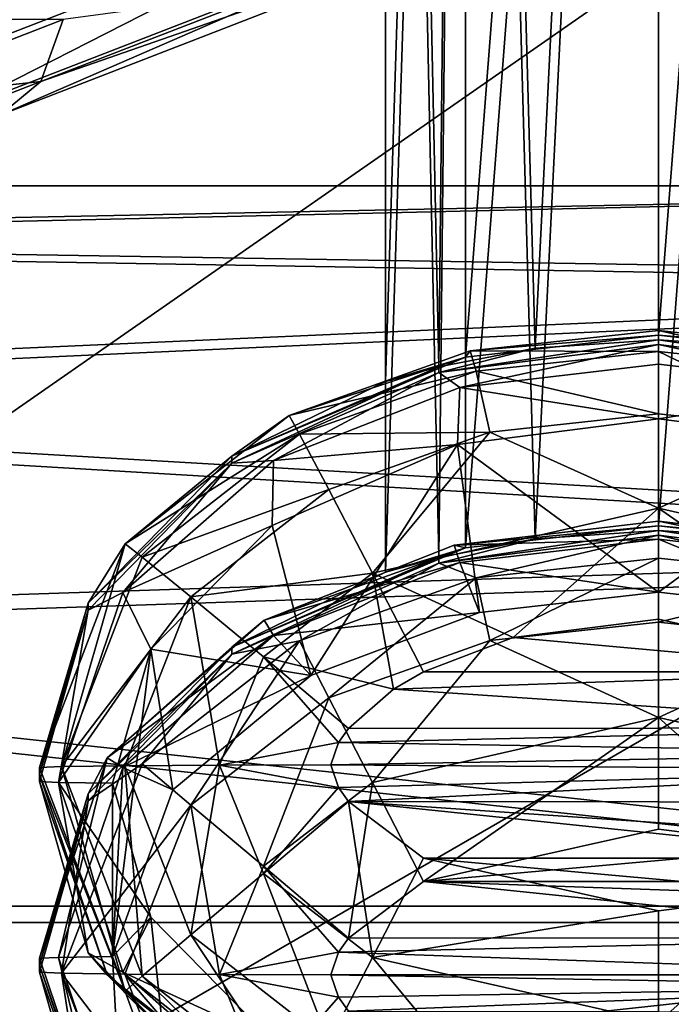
# Model space of a CAD drawing. Header units: metres. Extents: x -1004 to 0, y -808 to 0.
# Tile 25 of 122: x -778 to -760, y -150 to -123. Entities that reach past the tile are written whole.
import ezdxf

# ---------------------------------------------------------------- set-up
doc = ezdxf.new("R2010")
doc.units = ezdxf.units.M

msp = doc.modelspace()

# ---------------------------------------------------------------- linework, layer by layer
at = {"layer": 'top0123411'}
for points in [[(-787.024658, -763.271118, 90), (-994.037292, -10, 90), (-533.424561, -638.481384, 90)], [(-994.037292, -10, 90), (-526.238708, -632.856445, 90), (-533.424561, -638.481384, 90)], [(-10, -10, 90), (-502.018646, -625.846375, 90), (-994.037292, -10, 90)], [(-502.018646, -625.846375, 90), (-510.034576, -626.560547, 90), (-994.037292, -10, 90)], [(-994.037292, -10, 90), (-510.034576, -626.560547, 90), (-518.256042, -628.853394, 90)], [(-518.256042, -628.853394, 90), (-526.238708, -632.856445, 90), (-994.037292, -10, 90)], [(-742.780518, -72.276802, 118.761467), (-792.152649, -69.16246, 118.815826), (-933.835571, -166.467499, 117.117363)], [(-693.123474, -74.838211, 118.716751), (-742.780518, -72.276802, 118.761467), (-936.402649, -207.471207, 116.401634)], [(-936.402649, -207.471207, 116.401634), (-742.780518, -72.276802, 118.761467), (-933.835571, -166.467499, 117.117363)], [(-938.29071, -245.358398, 115.740311), (-646.118347, -76.727219, 118.683784), (-693.123474, -74.838211, 118.716751)], [(-938.29071, -245.358398, 115.740311), (-693.123474, -74.838211, 118.716751), (-936.402649, -207.471207, 116.401634)], [(-597.805054, -78.120209, 118.65947), (-646.118347, -76.727219, 118.683784), (-938.29071, -245.358398, 115.740311)], [(-939.738831, -283.879303, 115.067932), (-940.71405, -322.342346, 114.396553), (-597.805054, -78.120209, 118.65947)], [(-940.71405, -322.342346, 114.396553), (-513.875122, -606.131226, 109.443001), (-597.805054, -78.120209, 118.65947)], [(-939.738831, -283.879303, 115.067932), (-597.805054, -78.120209, 118.65947), (-938.29071, -245.358398, 115.740311)]]:
    msp.add_3dface(points, dxfattribs=at)
at = {"layer": 'top0123412'}
for points in [[(-781.39093, -124.763351, 856.36554), (-782.871521, -123.047249, 855.227539), (-768.31427, -117.405441, 846.882874)], [(-767.054321, -119.207047, 848.147339), (-781.39093, -124.763351, 856.36554), (-768.31427, -117.405441, 846.882874)], [(-779.789063, -125.696411, 858.096313), (-781.39093, -124.763351, 856.36554), (-767.054321, -119.207047, 848.147339)], [(-765.787964, -120.270157, 850.070435), (-779.789063, -125.696411, 858.096313), (-767.054321, -119.207047, 848.147339)], [(-778.309753, -125.704376, 860.156311), (-779.789063, -125.696411, 858.096313), (-765.787964, -120.270157, 850.070435)], [(-778.309753, -125.704376, 860.156311), (-765.787964, -120.270157, 850.070435), (-764.708069, -120.432915, 852.359436)], [(-764.708069, -120.432915, 852.359436), (-777.178223, -124.786034, 862.231995), (-778.309753, -125.704376, 860.156311)], [(-777.178223, -124.786034, 862.231995), (-764.708069, -120.432915, 852.359436), (-770.751892, -122.295441, 858.101257)], [(-776.566772, -123.081192, 864.007324), (-777.178223, -124.786034, 862.231995), (-770.751892, -122.295441, 858.101257)], [(-782.322876, -123.079597, 869.78894), (-782.427673, -125.352654, 868.668945), (-776.566772, -123.081192, 864.007324)], [(-782.427673, -125.352654, 868.668945), (-777.178223, -124.786034, 862.231995), (-776.566772, -123.081192, 864.007324)], [(-777.178223, -124.786034, 862.231995), (-783.196106, -127.118309, 867.018433), (-778.309753, -125.704376, 860.156311)], [(-783.196106, -127.118309, 867.018433), (-777.178223, -124.786034, 862.231995), (-782.427673, -125.352654, 868.668945)]]:
    msp.add_3dface(points, dxfattribs=at)
at = {"layer": 'top0123413'}
for points in [[(-765.520386, -132.349716, 1319.183105), (-767.71582, -133.018692, 1324.479492), (-765.519165, -63.762852, 1319.780396)], [(-767.71582, -133.018692, 1324.479492), (-767.71582, -63.809132, 1325.083496), (-765.519165, -63.762852, 1319.780396)], [(-760.21582, -131.741089, 1316.990356), (-765.520386, -132.349716, 1319.183105), (-760.21582, -63.743683, 1317.58374)], [(-765.520386, -132.349716, 1319.183105), (-765.519165, -63.762852, 1319.780396), (-760.21582, -63.743683, 1317.58374)], [(-760.21582, -131.741089, 1316.990356), (-760.21582, -63.743683, 1317.58374), (-754.912537, -63.762852, 1319.780396)], [(-754.911255, -132.349716, 1319.183105), (-760.21582, -131.741089, 1316.990356), (-754.912537, -63.762852, 1319.780396)], [(-765.519165, -63.855412, 1330.386597), (-767.71582, -63.809132, 1325.083496), (-766.24707, -132.613617, 1328.941284)], [(-767.71582, -63.809132, 1325.083496), (-767.71582, -133.018692, 1324.479492), (-766.24707, -132.613617, 1328.941284)], [(-765.519165, -63.855412, 1330.386597), (-766.24707, -132.613617, 1328.941284), (-763.606689, -132.102036, 1331.17749)], [(-760.21582, -63.87458, 1332.583252), (-765.519165, -63.855412, 1330.386597), (-763.606689, -132.102036, 1331.17749)], [(-760.21582, -63.87458, 1332.583252), (-763.606689, -132.102036, 1331.17749), (-760.21582, -131.871994, 1331.989868)], [(-754.912537, -63.855412, 1330.386597), (-760.21582, -63.87458, 1332.583252), (-756.824951, -132.102066, 1331.17749)], [(-756.824951, -132.102066, 1331.17749), (-760.21582, -63.87458, 1332.583252), (-760.21582, -131.871994, 1331.989868)], [(-765.520386, -137.585632, 1919.160278), (-767.71582, -138.254608, 1924.456665), (-765.519165, -68.998772, 1919.757568)], [(-767.71582, -138.254608, 1924.456665), (-767.71582, -69.045052, 1925.060669), (-765.519165, -68.998772, 1919.757568)], [(-765.519165, -69.091331, 1930.36377), (-767.71582, -69.045052, 1925.060669), (-766.24707, -137.849533, 1928.918457)], [(-767.71582, -69.045052, 1925.060669), (-767.71582, -138.254608, 1924.456665), (-766.24707, -137.849533, 1928.918457)], [(-765.519165, -69.091331, 1930.36377), (-766.24707, -137.849533, 1928.918457), (-763.606689, -137.337952, 1931.154663)], [(-760.21582, -136.97702, 1916.967529), (-765.520386, -137.585632, 1919.160278), (-760.21582, -68.979607, 1917.560913)], [(-765.520386, -137.585632, 1919.160278), (-765.519165, -68.998772, 1919.757568), (-760.21582, -68.979607, 1917.560913)], [(-760.21582, -69.110504, 1932.560425), (-765.519165, -69.091331, 1930.36377), (-763.606689, -137.337952, 1931.154663)], [(-760.21582, -69.110504, 1932.560425), (-763.606689, -137.337952, 1931.154663), (-760.21582, -137.10791, 1931.966919)], [(-760.21582, -136.97702, 1916.967529), (-760.21582, -68.979607, 1917.560913), (-754.912537, -68.998772, 1919.757568)], [(-754.911255, -137.585632, 1919.160278), (-760.21582, -136.97702, 1916.967529), (-754.912537, -68.998772, 1919.757568)], [(-754.912537, -69.091331, 1930.36377), (-760.21582, -69.110504, 1932.560425), (-756.824951, -137.337982, 1931.154541)], [(-756.824951, -137.337982, 1931.154541), (-760.21582, -69.110504, 1932.560425), (-760.21582, -137.10791, 1931.966919)], [(-760.21582, -131.614563, 1302.490967), (-760.21582, -132.193939, 1299.431274), (-765.385437, -132.173615, 1302.486084)], [(-760.21582, -131.741089, 1316.990356), (-760.21582, -131.614563, 1302.490967), (-765.385437, -132.173615, 1302.486084)], [(-755.046265, -132.173615, 1302.486084), (-755.206726, -132.732224, 1299.426636), (-760.21582, -131.614563, 1302.490967)], [(-755.206726, -132.732224, 1299.426636), (-760.21582, -132.193939, 1299.431274), (-760.21582, -131.614563, 1302.490967)], [(-755.046265, -132.173615, 1302.486084), (-760.21582, -131.614563, 1302.490967), (-760.21582, -131.741089, 1316.990356)], [(-763.606689, -132.102036, 1331.17749), (-766.24762, -132.76683, 1346.482544), (-760.21582, -131.871994, 1331.989868)], [(-766.24762, -132.76683, 1346.482544), (-760.21582, -131.99852, 1346.489258), (-760.21582, -131.871994, 1331.989868)], [(-760.21582, -131.741089, 1316.990356), (-765.385437, -132.173615, 1302.486084), (-765.520386, -132.349716, 1319.183105)], [(-754.911255, -132.349716, 1319.183105), (-755.046265, -132.173615, 1302.486084), (-760.21582, -131.741089, 1316.990356)], [(-754.184021, -132.76683, 1346.482544), (-756.824951, -132.102066, 1331.17749), (-760.21582, -131.871994, 1331.989868)], [(-760.21582, -131.871994, 1331.989868), (-760.21582, -131.99852, 1346.489258), (-754.184021, -132.76683, 1346.482544)], [(-760.21582, -131.99852, 1346.489258), (-766.24762, -132.76683, 1346.482544), (-765.674255, -133.179413, 1349.307617)], [(-763.606689, -132.102036, 1331.17749), (-766.24707, -132.613617, 1328.941284), (-766.24762, -132.76683, 1346.482544)], [(-760.216431, -132.539917, 1349.313232), (-760.21582, -131.99852, 1346.489258), (-765.674255, -133.179413, 1349.307617)], [(-760.21582, -131.99852, 1346.489258), (-760.216431, -132.539917, 1349.313232), (-754.758606, -133.179123, 1349.307617)], [(-754.184021, -132.76683, 1346.482544), (-760.21582, -131.99852, 1346.489258), (-754.758606, -133.179123, 1349.307617)], [(-765.520386, -132.349716, 1319.183105), (-770.355835, -133.950775, 1302.470581), (-771.931396, -135.070938, 1324.46167)], [(-771.931396, -135.070938, 1324.46167), (-767.71582, -133.018692, 1324.479492), (-765.520386, -132.349716, 1319.183105)], [(-765.385437, -132.173615, 1302.486084), (-765.224976, -132.732224, 1299.426636), (-770.355835, -133.950775, 1302.470581)], [(-765.385437, -132.173615, 1302.486084), (-770.355835, -133.950775, 1302.470581), (-765.520386, -132.349716, 1319.183105)], [(-760.21582, -132.193939, 1299.431274), (-765.224976, -132.732224, 1299.426636), (-765.385437, -132.173615, 1302.486084)], [(-760.21582, -132.193939, 1299.431274), (-760.21582, -133.908249, 1296.813843), (-765.224976, -132.732224, 1299.426636)], [(-755.206726, -132.732224, 1299.426636), (-755.580688, -134.405792, 1296.809448), (-760.21582, -132.193939, 1299.431274)], [(-755.580688, -134.405792, 1296.809448), (-760.21582, -133.908249, 1296.813843), (-760.21582, -132.193939, 1299.431274)], [(-766.24707, -132.613617, 1328.941284), (-771.931824, -135.263229, 1346.460815), (-766.24762, -132.76683, 1346.482544)], [(-771.931396, -135.070938, 1324.46167), (-771.931824, -135.263229, 1346.460815), (-766.24707, -132.613617, 1328.941284)], [(-767.71582, -133.018692, 1324.479492), (-771.931396, -135.070938, 1324.46167), (-766.24707, -132.613617, 1328.941284)], [(-760.216431, -132.539917, 1349.313232), (-765.674255, -133.179413, 1349.307617), (-760.216614, -134.044571, 1351.763062)], [(-754.758606, -133.179123, 1349.307617), (-760.216431, -132.539917, 1349.313232), (-760.216614, -134.044571, 1351.763062)], [(-766.24762, -132.76683, 1346.482544), (-771.931824, -135.263229, 1346.460815), (-770.786865, -135.184647, 1349.290161)], [(-765.674255, -133.179413, 1349.307617), (-766.24762, -132.76683, 1346.482544), (-770.786865, -135.184647, 1349.290161)], [(-765.224976, -132.732224, 1299.426636), (-770.074646, -134.460754, 1299.411499), (-770.355835, -133.950775, 1302.470581)], [(-765.224976, -132.732224, 1299.426636), (-764.851013, -134.405792, 1296.809448), (-770.074646, -134.460754, 1299.411499)], [(-760.21582, -133.908249, 1296.813843), (-764.851013, -134.405792, 1296.809448), (-765.224976, -132.732224, 1299.426636)], [(-765.674255, -133.179413, 1349.307617), (-770.786865, -135.184647, 1349.290161), (-765.737183, -134.746628, 1351.756958)], [(-760.216614, -134.044571, 1351.763062), (-765.674255, -133.179413, 1349.307617), (-765.737183, -134.746628, 1351.756958)], [(-754.758606, -133.179123, 1349.307617), (-760.216614, -134.044571, 1351.763062), (-754.696289, -134.746262, 1351.756958)], [(-770.355835, -133.950775, 1302.470581), (-770.074646, -134.460754, 1299.411499), (-774.862915, -137.475449, 1302.439819)], [(-770.355835, -133.950775, 1302.470581), (-774.862915, -137.475449, 1302.439819), (-771.931396, -135.070938, 1324.46167)], [(-760.216614, -134.044571, 1351.763062), (-765.737183, -134.746628, 1351.756958), (-760.216431, -138.804169, 1897.159302)], [(-760.21582, -136.495377, 1295.054077), (-764.851013, -134.405792, 1296.809448), (-760.21582, -133.908249, 1296.813843)], [(-760.216614, -134.044571, 1351.763062), (-760.216431, -138.804169, 1897.159302), (-754.696289, -134.746262, 1351.756958)], [(-755.580688, -134.405792, 1296.809448), (-760.21582, -136.495377, 1295.054077), (-760.21582, -133.908249, 1296.813843)], [(-770.074646, -134.460754, 1299.411499), (-774.39624, -137.835434, 1299.38208), (-774.862915, -137.475449, 1302.439819)], [(-770.074646, -134.460754, 1299.411499), (-769.274231, -135.979736, 1296.795776), (-774.39624, -137.835434, 1299.38208)], [(-764.851013, -134.405792, 1296.809448), (-769.274231, -135.979736, 1296.795776), (-770.074646, -134.460754, 1299.411499)], [(-769.274231, -135.979736, 1296.795776), (-764.851013, -134.405792, 1296.809448), (-768.075073, -138.274261, 1295.038574)], [(-764.851013, -134.405792, 1296.809448), (-760.21582, -136.495377, 1295.054077), (-768.075073, -138.274261, 1295.038574)], [(-752.356628, -138.274261, 1295.038574), (-760.21582, -136.495377, 1295.054077), (-755.580688, -134.405792, 1296.809448)], [(-765.737183, -134.746628, 1351.756958), (-770.82428, -136.974686, 1351.737549), (-769.761536, -141.090286, 1897.139404)], [(-765.737183, -134.746628, 1351.756958), (-770.786865, -135.184647, 1349.290161), (-770.82428, -136.974686, 1351.737549)], [(-765.132996, -139.356644, 1897.154541), (-765.737183, -134.746628, 1351.756958), (-769.761536, -141.090286, 1897.139404)], [(-765.737183, -134.746628, 1351.756958), (-765.132996, -139.356644, 1897.154541), (-760.216431, -138.804169, 1897.159302)], [(-760.216431, -138.804169, 1897.159302), (-755.299805, -139.356461, 1897.154541), (-754.696289, -134.746262, 1351.756958)], [(-771.931396, -135.070938, 1324.46167), (-775.882324, -139.104309, 1324.426392), (-771.931824, -135.263229, 1346.460815)], [(-771.931396, -135.070938, 1324.46167), (-774.862915, -137.475449, 1302.439819), (-775.882324, -139.104309, 1324.426392)], [(-775.882324, -139.104309, 1324.426392), (-775.882324, -139.296112, 1346.425537), (-771.931824, -135.263229, 1346.460815)], [(-771.931824, -135.263229, 1346.460815), (-775.882324, -139.296112, 1346.425537), (-774.930115, -138.811615, 1349.258423)], [(-770.786865, -135.184647, 1349.290161), (-774.930115, -138.811615, 1349.258423), (-770.82428, -136.974686, 1351.737549)], [(-770.786865, -135.184647, 1349.290161), (-771.931824, -135.263229, 1346.460815), (-774.930115, -138.811615, 1349.258423)], [(-769.274231, -135.979736, 1296.795776), (-773.062012, -138.925186, 1296.77002), (-774.39624, -137.835434, 1299.38208)], [(-769.274231, -135.979736, 1296.795776), (-768.075073, -138.274261, 1295.038574), (-773.062012, -138.925186, 1296.77002)], [(-760.21582, -136.495377, 1295.054077), (-764.206116, -140.047913, 1294.416992), (-768.075073, -138.274261, 1295.038574)], [(-760.21582, -139.544434, 1294.421387), (-764.206116, -140.047913, 1294.416992), (-760.21582, -136.495377, 1295.054077)], [(-753.757141, -140.983414, 1294.408936), (-760.21582, -136.495377, 1295.054077), (-752.356628, -138.274261, 1295.038574)], [(-753.757141, -140.983414, 1294.408936), (-760.21582, -139.544434, 1294.421387), (-760.21582, -136.495377, 1295.054077)], [(-770.82428, -136.974686, 1351.737549), (-774.930115, -138.811615, 1349.258423), (-774.162231, -140.362686, 1351.708008)], [(-769.761536, -141.090286, 1897.139404), (-770.82428, -136.974686, 1351.737549), (-774.162231, -140.362686, 1351.708008)], [(-760.216431, -136.850479, 1902.46814), (-760.216431, -137.342499, 1899.635132), (-765.832397, -137.513489, 1902.46228)], [(-760.21582, -136.97702, 1916.967529), (-760.216431, -136.850479, 1902.46814), (-765.832397, -137.513489, 1902.46228)], [(-760.21582, -136.97702, 1916.967529), (-765.832397, -137.513489, 1902.46228), (-765.520386, -137.585632, 1919.160278)], [(-754.600464, -137.513199, 1902.46228), (-754.758606, -137.98172, 1899.629639), (-760.216431, -136.850479, 1902.46814)], [(-754.758606, -137.98172, 1899.629639), (-760.216431, -137.342499, 1899.635132), (-760.216431, -136.850479, 1902.46814)], [(-754.600464, -137.513199, 1902.46228), (-760.216431, -136.850479, 1902.46814), (-760.21582, -136.97702, 1916.967529)], [(-754.911255, -137.585632, 1919.160278), (-754.600464, -137.513199, 1902.46228), (-760.21582, -136.97702, 1916.967529)], [(-763.606689, -137.337952, 1931.154663), (-766.24762, -138.002747, 1946.459717), (-760.21582, -137.10791, 1931.966919)], [(-766.24762, -138.002747, 1946.459717), (-760.21582, -137.234451, 1946.466431), (-760.21582, -137.10791, 1931.966919)], [(-765.224976, -138.405411, 1949.510742), (-760.21582, -137.234451, 1946.466431), (-766.24762, -138.002747, 1946.459717)], [(-760.21582, -137.867142, 1949.515503), (-760.21582, -137.234451, 1946.466431), (-765.224976, -138.405411, 1949.510742)], [(-754.184021, -138.002747, 1946.459717), (-756.824951, -137.337982, 1931.154541), (-760.21582, -137.10791, 1931.966919)], [(-760.21582, -137.10791, 1931.966919), (-760.21582, -137.234451, 1946.466431), (-754.184021, -138.002747, 1946.459717)], [(-754.184021, -138.002747, 1946.459717), (-760.21582, -137.234451, 1946.466431), (-755.206726, -138.405411, 1949.510742)], [(-760.21582, -137.234451, 1946.466431), (-760.21582, -137.867142, 1949.515503), (-755.206726, -138.405411, 1949.510742)], [(-776.60968, -143.587448, 1299.331665), (-777.21582, -143.614105, 1302.38623), (-774.862915, -137.475449, 1302.439819)], [(-774.862915, -137.475449, 1302.439819), (-777.21582, -143.614105, 1302.38623), (-775.882324, -139.104309, 1324.426392)], [(-774.862915, -137.475449, 1302.439819), (-774.39624, -137.835434, 1299.38208), (-776.60968, -143.587448, 1299.331665)], [(-765.832397, -137.513489, 1902.46228), (-765.674255, -137.981995, 1899.629517), (-771.051514, -139.568192, 1902.444336)], [(-765.832397, -137.513489, 1902.46228), (-771.051514, -139.568192, 1902.444336), (-765.520386, -137.585632, 1919.160278)], [(-763.606689, -137.337952, 1931.154663), (-766.24707, -137.849533, 1928.918457), (-766.24762, -138.002747, 1946.459717)], [(-760.216431, -137.342499, 1899.635132), (-765.674255, -137.981995, 1899.629517), (-765.832397, -137.513489, 1902.46228)], [(-760.216431, -137.342499, 1899.635132), (-760.216431, -138.804169, 1897.159302), (-765.674255, -137.981995, 1899.629517)], [(-754.758606, -137.98172, 1899.629639), (-755.299805, -139.356461, 1897.154541), (-760.216431, -137.342499, 1899.635132)], [(-755.299805, -139.356461, 1897.154541), (-760.216431, -138.804169, 1897.159302), (-760.216431, -137.342499, 1899.635132)], [(-774.39624, -137.835434, 1299.38208), (-773.062012, -138.925186, 1296.77002), (-776.60968, -143.587448, 1299.331665)], [(-765.520386, -137.585632, 1919.160278), (-771.051514, -139.568192, 1902.444336), (-771.931396, -140.30687, 1924.438721)], [(-771.931396, -140.30687, 1924.438721), (-767.71582, -138.254608, 1924.456665), (-765.520386, -137.585632, 1919.160278)], [(-766.24707, -137.849533, 1928.918457), (-771.931824, -140.499161, 1946.437988), (-766.24762, -138.002747, 1946.459717)], [(-771.931396, -140.30687, 1924.438721), (-771.931824, -140.499161, 1946.437988), (-766.24707, -137.849533, 1928.918457)], [(-766.24762, -138.002747, 1946.459717), (-771.931824, -140.499161, 1946.437988), (-770.074646, -140.133942, 1949.495728)], [(-767.71582, -138.254608, 1924.456665), (-771.931396, -140.30687, 1924.438721), (-766.24707, -137.849533, 1928.918457)], [(-765.674255, -137.981995, 1899.629517), (-770.786865, -139.987228, 1899.612061), (-771.051514, -139.568192, 1902.444336)], [(-765.674255, -137.981995, 1899.629517), (-765.132996, -139.356644, 1897.154541), (-770.786865, -139.987228, 1899.612061)], [(-765.224976, -138.405411, 1949.510742), (-766.24762, -138.002747, 1946.459717), (-770.074646, -140.133942, 1949.495728)], [(-760.216431, -138.804169, 1897.159302), (-765.132996, -139.356644, 1897.154541), (-765.674255, -137.981995, 1899.629517)], [(-764.851013, -140.124405, 1952.098267), (-760.21582, -137.867142, 1949.515503), (-765.224976, -138.405411, 1949.510742)], [(-760.21582, -139.626862, 1952.102661), (-760.21582, -137.867142, 1949.515503), (-764.851013, -140.124405, 1952.098267)], [(-755.206726, -138.405411, 1949.510742), (-760.21582, -137.867142, 1949.515503), (-760.21582, -139.626862, 1952.102661)], [(-773.062012, -138.925186, 1296.77002), (-768.075073, -138.274261, 1295.038574), (-771.06311, -140.57666, 1295.018433)], [(-768.075073, -138.274261, 1295.038574), (-767.494202, -141.465607, 1294.404663), (-771.06311, -140.57666, 1295.018433)], [(-764.206116, -140.047913, 1294.416992), (-766.674561, -140.983414, 1294.408936), (-768.075073, -138.274261, 1295.038574)], [(-768.075073, -138.274261, 1295.038574), (-766.674561, -140.983414, 1294.408936), (-767.494202, -141.465607, 1294.404663)], [(-769.274231, -141.698364, 1952.084595), (-765.224976, -138.405411, 1949.510742), (-770.074646, -140.133942, 1949.495728)], [(-769.274231, -141.698364, 1952.084595), (-764.851013, -140.124405, 1952.098267), (-765.224976, -138.405411, 1949.510742)], [(-755.206726, -138.405411, 1949.510742), (-760.21582, -139.626862, 1952.102661), (-755.580688, -140.124405, 1952.098267)], [(-774.930115, -138.811615, 1349.258423), (-776.699097, -144.022751, 1349.213013), (-774.162231, -140.362686, 1351.708008)], [(-774.930115, -138.811615, 1349.258423), (-775.882324, -139.296112, 1346.425537), (-776.699097, -144.022751, 1349.213013)], [(-775.882324, -139.104309, 1324.426392), (-777.21582, -143.806091, 1324.385376), (-775.882324, -139.296112, 1346.425537)], [(-775.882324, -139.104309, 1324.426392), (-777.21582, -143.614105, 1302.38623), (-777.21582, -143.806091, 1324.385376)], [(-776.60968, -143.587448, 1299.331665), (-773.062012, -138.925186, 1296.77002), (-774.872681, -143.564743, 1296.729614)], [(-773.062012, -138.925186, 1296.77002), (-772.270569, -143.549576, 1294.992676), (-774.872681, -143.564743, 1296.729614)], [(-772.270569, -143.549576, 1294.992676), (-773.062012, -138.925186, 1296.77002), (-771.06311, -140.57666, 1295.018433)], [(-777.21582, -143.806091, 1324.385376), (-777.21582, -143.998062, 1346.384521), (-775.882324, -139.296112, 1346.425537)], [(-775.882324, -139.296112, 1346.425537), (-777.21582, -143.998062, 1346.384521), (-776.699097, -144.022751, 1349.213013)], [(-765.132996, -139.356644, 1897.154541), (-769.761536, -141.090286, 1897.139404), (-770.786865, -139.987228, 1899.612061)], [(-771.051514, -139.568192, 1902.444336), (-770.786865, -139.987228, 1899.612061), (-775.358948, -143.350433, 1902.411377)], [(-771.051514, -139.568192, 1902.444336), (-775.358948, -143.350433, 1902.411377), (-771.931396, -140.30687, 1924.438721)], [(-760.21582, -142.244308, 1953.816895), (-760.21582, -139.626862, 1952.102661), (-764.851013, -140.124405, 1952.098267)], [(-764.206116, -140.047913, 1294.416992), (-760.21582, -139.544434, 1294.421387), (-753.757141, -140.983414, 1294.408936)], [(-755.580688, -140.124405, 1952.098267), (-760.21582, -139.626862, 1952.102661), (-760.21582, -142.244308, 1953.816895)], [(-770.786865, -139.987228, 1899.612061), (-774.930115, -143.614197, 1899.580444), (-775.358948, -143.350433, 1902.411377)], [(-770.786865, -139.987228, 1899.612061), (-769.761536, -141.090286, 1897.139404), (-774.930115, -143.614197, 1899.580444)], [(-770.074646, -140.133942, 1949.495728), (-771.931824, -140.499161, 1946.437988), (-774.39624, -143.508636, 1949.466309)], [(-770.074646, -140.133942, 1949.495728), (-774.39624, -143.508636, 1949.466309), (-773.062012, -144.643799, 1952.058838)], [(-773.062012, -144.643799, 1952.058838), (-769.274231, -141.698364, 1952.084595), (-770.074646, -140.133942, 1949.495728)], [(-768.075073, -144.023193, 1953.801392), (-764.851013, -140.124405, 1952.098267), (-769.274231, -141.698364, 1952.084595)], [(-768.075073, -144.023193, 1953.801392), (-760.21582, -142.244308, 1953.816895), (-764.851013, -140.124405, 1952.098267)], [(-753.757141, -140.983414, 1294.408936), (-766.674561, -140.983414, 1294.408936), (-764.206116, -140.047913, 1294.416992)], [(-752.356628, -144.023209, 1953.801392), (-755.580688, -140.124405, 1952.098267), (-760.21582, -142.244308, 1953.816895)], [(-774.162231, -140.362686, 1351.708008), (-776.699097, -144.022751, 1349.213013), (-775.21582, -144.04425, 1351.675903)], [(-771.931396, -140.30687, 1924.438721), (-775.882324, -144.340225, 1924.403564), (-771.931824, -140.499161, 1946.437988)], [(-771.931396, -140.30687, 1924.438721), (-775.358948, -143.350433, 1902.411377), (-775.882324, -144.340225, 1924.403564)], [(-775.882324, -144.340225, 1924.403564), (-775.882324, -144.532028, 1946.40271), (-771.931824, -140.499161, 1946.437988)], [(-771.931824, -140.499161, 1946.437988), (-775.882324, -144.532028, 1946.40271), (-774.39624, -143.508636, 1949.466309)], [(-775.21582, -144.04425, 1351.675903), (-775.21582, -148.803848, 1897.072021), (-774.162231, -140.362686, 1351.708008)], [(-775.21582, -148.803848, 1897.072021), (-773.554382, -144.229538, 1897.111938), (-774.162231, -140.362686, 1351.708008)], [(-774.162231, -140.362686, 1351.708008), (-773.554382, -144.229538, 1897.111938), (-769.761536, -141.090286, 1897.139404)], [(-772.270569, -143.549576, 1294.992676), (-771.06311, -140.57666, 1295.018433), (-769.003723, -142.92688, 1294.391968)], [(-767.494202, -141.465607, 1294.404663), (-768.72937, -142.541748, 1294.395264), (-771.06311, -140.57666, 1295.018433)], [(-771.06311, -140.57666, 1295.018433), (-768.72937, -142.541748, 1294.395264), (-769.003723, -142.92688, 1294.391968)], [(-751.714233, -142.527359, 1294.395386), (-767.494202, -141.465607, 1294.404663), (-753.757141, -140.983414, 1294.408936)], [(-767.494202, -141.465607, 1294.404663), (-766.674561, -140.983414, 1294.408936), (-753.757141, -140.983414, 1294.408936)], [(-769.761536, -141.090286, 1897.139404), (-773.554382, -144.229538, 1897.111938), (-774.930115, -143.614197, 1899.580444)], [(-751.714233, -142.527359, 1294.395386), (-768.72937, -142.541748, 1294.395264), (-767.494202, -141.465607, 1294.404663)], [(-771.06311, -146.325592, 1953.781372), (-769.274231, -141.698364, 1952.084595), (-773.062012, -144.643799, 1952.058838)], [(-771.06311, -146.325592, 1953.781372), (-768.075073, -144.023193, 1953.801392), (-769.274231, -141.698364, 1952.084595)], [(-766.674561, -146.74292, 1954.383789), (-760.21582, -142.244308, 1953.816895), (-768.075073, -144.023193, 1953.801392)], [(-766.674561, -146.74292, 1954.383789), (-760.21582, -145.303955, 1954.396362), (-760.21582, -142.244308, 1953.816895)], [(-760.21582, -145.303955, 1954.396362), (-756.225586, -145.807419, 1954.391968), (-760.21582, -142.244308, 1953.816895)], [(-760.21582, -142.244308, 1953.816895), (-756.225586, -145.807419, 1954.391968), (-752.356628, -144.023209, 1953.801392)], [(-751.282776, -143.222778, 1294.389282), (-769.003723, -142.92688, 1294.391968), (-751.714233, -142.527359, 1294.395386)], [(-769.003723, -142.92688, 1294.391968), (-768.72937, -142.541748, 1294.395264), (-751.714233, -142.527359, 1294.395386)], [(-769.21582, -143.544296, 1294.386475), (-772.270569, -143.549576, 1294.992676), (-769.003723, -142.92688, 1294.391968)], [(-751.282776, -143.222778, 1294.389282), (-769.21582, -143.544296, 1294.386475), (-769.003723, -142.92688, 1294.391968)], [(-751.228088, -143.674316, 1294.385376), (-769.21582, -143.544296, 1294.386475), (-751.282776, -143.222778, 1294.389282)], [(-776.699097, -148.825333, 1899.534912), (-777.21582, -148.850021, 1902.363403), (-775.358948, -143.350433, 1902.411377)], [(-775.358948, -143.350433, 1902.411377), (-777.21582, -148.850021, 1902.363403), (-775.882324, -144.340225, 1924.403564)], [(-775.358948, -143.350433, 1902.411377), (-774.930115, -143.614197, 1899.580444), (-776.699097, -148.825333, 1899.534912)], [(-774.39624, -143.508636, 1949.466309), (-775.882324, -144.532028, 1946.40271), (-776.60968, -149.260651, 1949.41626)], [(-774.39624, -143.508636, 1949.466309), (-776.60968, -149.260651, 1949.41626), (-773.062012, -144.643799, 1952.058838)], [(-774.862915, -149.752747, 1302.332642), (-777.21582, -143.614105, 1302.38623), (-776.60968, -143.587448, 1299.331665)], [(-777.21582, -143.806091, 1324.385376), (-777.21582, -143.614105, 1302.38623), (-774.862915, -149.752747, 1302.332642)], [(-774.930115, -143.614197, 1899.580444), (-775.21582, -148.803848, 1897.072021), (-776.699097, -148.825333, 1899.534912)], [(-776.60968, -143.587448, 1299.331665), (-774.872681, -143.564743, 1296.729614), (-774.39624, -149.339462, 1299.281616)], [(-774.39624, -149.339462, 1299.281616), (-774.862915, -149.752747, 1302.332642), (-776.60968, -143.587448, 1299.331665)], [(-774.930115, -143.614197, 1899.580444), (-773.554382, -144.229538, 1897.111938), (-775.21582, -148.803848, 1897.072021)], [(-774.872681, -143.564743, 1296.729614), (-772.270569, -143.549576, 1294.992676), (-773.062012, -148.204285, 1296.689087)], [(-774.872681, -143.564743, 1296.729614), (-773.062012, -148.204285, 1296.689087), (-774.39624, -149.339462, 1299.281616)], [(-772.270569, -143.549576, 1294.992676), (-771.06311, -146.522491, 1294.966553), (-773.062012, -148.204285, 1296.689087)], [(-769.21582, -143.544296, 1294.386475), (-769.003723, -144.161697, 1294.381104), (-772.270569, -143.549576, 1294.992676)], [(-769.003723, -144.161697, 1294.381104), (-771.06311, -146.522491, 1294.966553), (-772.270569, -143.549576, 1294.992676)], [(-751.228088, -143.674316, 1294.385376), (-769.003723, -144.161697, 1294.381104), (-769.21582, -143.544296, 1294.386475)], [(-768.72937, -144.546829, 1294.377808), (-769.003723, -144.161697, 1294.381104), (-751.228088, -143.674316, 1294.385376)], [(-751.714233, -144.561218, 1294.377686), (-768.72937, -144.546829, 1294.377808), (-751.228088, -143.674316, 1294.385376)], [(-777.21582, -143.998062, 1346.384521), (-777.21582, -143.806091, 1324.385376), (-775.362183, -149.301254, 1324.337402)], [(-775.362183, -149.301254, 1324.337402), (-777.21582, -143.806091, 1324.385376), (-774.862915, -149.752747, 1302.332642)], [(-775.882324, -148.700027, 1346.343506), (-777.21582, -143.998062, 1346.384521), (-775.362183, -149.301254, 1324.337402)], [(-777.21582, -143.998062, 1346.384521), (-775.882324, -148.700027, 1346.343506), (-776.699097, -144.022751, 1349.213013)], [(-774.930115, -149.233887, 1349.16748), (-774.16217, -147.725845, 1351.643677), (-776.699097, -144.022751, 1349.213013)], [(-774.16217, -147.725845, 1351.643677), (-775.21582, -144.04425, 1351.675903), (-776.699097, -144.022751, 1349.213013)], [(-775.882324, -148.700027, 1346.343506), (-774.930115, -149.233887, 1349.16748), (-776.699097, -144.022751, 1349.213013)], [(-774.16217, -147.725845, 1351.643677), (-775.21582, -148.803848, 1897.072021), (-775.21582, -144.04425, 1351.675903)], [(-768.72937, -148.301254, 1954.370117), (-768.075073, -144.023193, 1953.801392), (-771.06311, -146.325592, 1953.781372)], [(-768.72937, -148.301254, 1954.370117), (-766.674561, -146.74292, 1954.383789), (-768.075073, -144.023193, 1953.801392)], [(-769.003723, -144.161697, 1294.381104), (-768.72937, -144.546829, 1294.377808), (-771.06311, -146.522491, 1294.966553)], [(-775.882324, -144.340225, 1924.403564), (-777.21582, -149.042007, 1924.362549), (-775.882324, -144.532028, 1946.40271)], [(-775.882324, -144.340225, 1924.403564), (-777.21582, -148.850021, 1902.363403), (-777.21582, -149.042007, 1924.362549)], [(-777.21582, -149.042007, 1924.362549), (-777.21582, -149.233994, 1946.361694), (-775.882324, -144.532028, 1946.40271)], [(-775.882324, -144.532028, 1946.40271), (-777.21582, -149.233994, 1946.361694), (-776.60968, -149.260651, 1949.41626)], [(-768.72937, -144.546829, 1294.377808), (-768.075073, -148.82489, 1294.946533), (-771.06311, -146.522491, 1294.966553)], [(-768.72937, -144.546829, 1294.377808), (-766.674561, -146.105164, 1294.364136), (-768.075073, -148.82489, 1294.946533)], [(-751.714233, -144.561218, 1294.377686), (-752.9375, -145.622971, 1294.368408), (-768.72937, -144.546829, 1294.377808)], [(-752.9375, -145.622971, 1294.368408), (-753.757141, -146.105164, 1294.364136), (-768.72937, -144.546829, 1294.377808)], [(-768.72937, -144.546829, 1294.377808), (-753.757141, -146.105164, 1294.364136), (-766.674561, -146.105164, 1294.364136)], [(-776.60968, -149.260651, 1949.41626), (-774.872681, -149.283356, 1952.018311), (-773.062012, -144.643799, 1952.058838)], [(-773.062012, -144.643799, 1952.058838), (-774.872681, -149.283356, 1952.018311), (-772.270569, -149.298508, 1953.755249)], [(-772.270569, -149.298508, 1953.755249), (-771.06311, -146.325592, 1953.781372), (-773.062012, -144.643799, 1952.058838)], [(-766.674561, -146.74292, 1954.383789), (-756.225586, -145.807419, 1954.391968), (-760.21582, -145.303955, 1954.396362)], [(-753.757141, -146.74292, 1954.383789), (-756.225586, -145.807419, 1954.391968), (-766.674561, -146.74292, 1954.383789)], [(-766.674561, -146.105164, 1294.364136), (-760.21582, -147.544144, 1294.351563), (-768.075073, -148.82489, 1294.946533)], [(-753.757141, -146.105164, 1294.364136), (-756.225586, -147.040665, 1294.355957), (-766.674561, -146.105164, 1294.364136)], [(-766.674561, -146.105164, 1294.364136), (-756.225586, -147.040665, 1294.355957), (-760.21582, -147.544144, 1294.351563)], [(-769.003723, -148.686401, 1954.366821), (-771.06311, -146.325592, 1953.781372), (-772.270569, -149.298508, 1953.755249)], [(-769.003723, -148.686401, 1954.366821), (-768.72937, -148.301254, 1954.370117), (-771.06311, -146.325592, 1953.781372)], [(-773.062012, -148.204285, 1296.689087), (-771.06311, -146.522491, 1294.966553), (-769.274231, -151.149734, 1296.66333)], [(-771.06311, -146.522491, 1294.966553), (-768.075073, -148.82489, 1294.946533), (-769.274231, -151.149734, 1296.66333)], [(-766.674561, -146.74292, 1954.383789), (-768.72937, -148.301254, 1954.370117), (-751.714233, -148.286865, 1954.370239)], [(-752.9375, -147.225128, 1954.379517), (-766.674561, -146.74292, 1954.383789), (-751.714233, -148.286865, 1954.370239)], [(-752.9375, -147.225128, 1954.379517), (-753.757141, -146.74292, 1954.383789), (-766.674561, -146.74292, 1954.383789)], [(-760.21582, -147.544144, 1294.351563), (-756.225586, -147.040665, 1294.355957), (-760.21582, -150.603775, 1294.93103)], [(-760.21582, -150.603775, 1294.93103), (-756.225586, -147.040665, 1294.355957), (-752.356628, -148.82489, 1294.946533)], [(-768.075073, -148.82489, 1294.946533), (-760.21582, -147.544144, 1294.351563), (-760.21582, -150.603775, 1294.93103)], [(-773.554382, -153.378159, 1897.032104), (-775.21582, -148.803848, 1897.072021), (-774.16217, -147.725845, 1351.643677)], [(-770.824341, -151.11377, 1351.614136), (-774.16217, -147.725845, 1351.643677), (-774.930115, -149.233887, 1349.16748)], [(-770.824341, -151.11377, 1351.614136), (-773.554382, -153.378159, 1897.032104), (-774.16217, -147.725845, 1351.643677)], [(-774.39624, -149.339462, 1299.281616), (-773.062012, -148.204285, 1296.689087), (-770.074646, -152.714142, 1299.252197)], [(-773.062012, -148.204285, 1296.689087), (-769.274231, -151.149734, 1296.66333), (-770.074646, -152.714142, 1299.252197)], [(-751.714233, -148.286865, 1954.370239), (-769.003723, -148.686401, 1954.366821), (-751.21582, -149.303802, 1954.36145)], [(-751.714233, -148.286865, 1954.370239), (-768.72937, -148.301254, 1954.370117), (-769.003723, -148.686401, 1954.366821)], [(-775.358948, -154.349609, 1902.31543), (-777.21582, -148.850021, 1902.363403), (-776.699097, -148.825333, 1899.534912)], [(-777.21582, -149.042007, 1924.362549), (-777.21582, -148.850021, 1902.363403), (-775.358948, -154.349609, 1902.31543)], [(-776.699097, -148.825333, 1899.534912), (-775.21582, -148.803848, 1897.072021), (-774.930115, -154.036484, 1899.489502)], [(-774.930115, -154.036484, 1899.489502), (-775.358948, -154.349609, 1902.31543), (-776.699097, -148.825333, 1899.534912)], [(-771.931824, -152.73291, 1346.30835), (-775.882324, -148.700027, 1346.343506), (-772.656738, -152.027252, 1324.313599)], [(-775.882324, -148.700027, 1346.343506), (-775.362183, -149.301254, 1324.337402), (-772.656738, -152.027252, 1324.313599)], [(-775.882324, -148.700027, 1346.343506), (-771.931824, -152.73291, 1346.30835), (-774.930115, -149.233887, 1349.16748)], [(-775.21582, -148.803848, 1897.072021), (-773.554382, -153.378159, 1897.032104), (-774.930115, -154.036484, 1899.489502)], [(-769.21582, -149.303802, 1954.36145), (-769.003723, -148.686401, 1954.366821), (-772.270569, -149.298508, 1953.755249)], [(-769.274231, -151.149734, 1296.66333), (-768.075073, -148.82489, 1294.946533), (-764.851013, -152.723679, 1296.649658)], [(-751.21582, -149.303802, 1954.36145), (-769.003723, -148.686401, 1954.366821), (-769.21582, -149.303802, 1954.36145)], [(-768.075073, -148.82489, 1294.946533), (-760.21582, -150.603775, 1294.93103), (-764.851013, -152.723679, 1296.649658)], [(-752.356628, -148.82489, 1294.946533), (-755.580688, -152.723679, 1296.649658), (-760.21582, -150.603775, 1294.93103)], [(-777.21582, -149.233994, 1946.361694), (-777.21582, -149.042007, 1924.362549), (-775.362183, -154.53717, 1924.314575)], [(-775.362183, -154.53717, 1924.314575), (-777.21582, -149.042007, 1924.362549), (-775.358948, -154.349609, 1902.31543)], [(-775.882324, -153.935944, 1946.320679), (-777.21582, -149.233994, 1946.361694), (-775.362183, -154.53717, 1924.314575)], [(-777.21582, -149.233994, 1946.361694), (-775.882324, -153.935944, 1946.320679), (-776.60968, -149.260651, 1949.41626)], [(-773.062012, -153.922913, 1951.977905), (-774.872681, -149.283356, 1952.018311), (-776.60968, -149.260651, 1949.41626)], [(-775.882324, -153.935944, 1946.320679), (-774.39624, -155.012665, 1949.365845), (-776.60968, -149.260651, 1949.41626)], [(-776.60968, -149.260651, 1949.41626), (-774.39624, -155.012665, 1949.365845), (-773.062012, -153.922913, 1951.977905)], [(-772.656738, -152.027252, 1324.313599), (-775.362183, -149.301254, 1324.337402), (-770.355835, -153.277435, 1302.30188)], [(-775.362183, -149.301254, 1324.337402), (-774.862915, -149.752747, 1302.332642), (-770.355835, -153.277435, 1302.30188)], [(-770.786865, -152.860855, 1349.135864), (-770.824341, -151.11377, 1351.614136), (-774.930115, -149.233887, 1349.16748)], [(-771.931824, -152.73291, 1346.30835), (-770.786865, -152.860855, 1349.135864), (-774.930115, -149.233887, 1349.16748)], [(-771.06311, -152.271439, 1953.729492), (-774.872681, -149.283356, 1952.018311), (-773.062012, -153.922913, 1951.977905)], [(-772.270569, -149.298508, 1953.755249), (-774.872681, -149.283356, 1952.018311), (-771.06311, -152.271439, 1953.729492)], [(-770.355835, -153.277435, 1302.30188), (-774.862915, -149.752747, 1302.332642), (-774.39624, -149.339462, 1299.281616)], [(-770.074646, -152.714142, 1299.252197), (-770.355835, -153.277435, 1302.30188), (-774.39624, -149.339462, 1299.281616)], [(-771.06311, -152.271439, 1953.729492), (-769.003723, -149.921204, 1954.355957), (-772.270569, -149.298508, 1953.755249)], [(-769.003723, -149.921204, 1954.355957), (-769.21582, -149.303802, 1954.36145), (-772.270569, -149.298508, 1953.755249)], [(-751.21582, -149.303802, 1954.36145), (-769.21582, -149.303802, 1954.36145), (-751.282776, -149.625305, 1954.358643)], [(-769.21582, -149.303802, 1954.36145), (-769.003723, -149.921204, 1954.355957), (-751.282776, -149.625305, 1954.358643)], [(-751.282776, -149.625305, 1954.358643), (-769.003723, -149.921204, 1954.355957), (-768.72937, -150.306351, 1954.352661)], [(-751.282776, -149.625305, 1954.358643), (-768.72937, -150.306351, 1954.352661), (-751.714233, -150.32074, 1954.352539)], [(-768.72937, -150.306351, 1954.352661), (-769.003723, -149.921204, 1954.355957), (-771.06311, -152.271439, 1953.729492)]]:
    msp.add_3dface(points, dxfattribs=at)
at = {"layer": 'top0123419'}
for points in [[(-805.718384, -127.646996, 1764.590942), (-805.718384, -129.254532, 1772.227173), (-735.21582, -127.646996, 1764.590942)], [(-805.718384, -129.254532, 1772.227173), (-735.21582, -130.437485, 1774.560547), (-735.21582, -127.646996, 1764.590942)], [(-805.718384, -127.646996, 1764.590942), (-735.21582, -127.646996, 1764.590942), (-805.718384, -129.084244, 1756.920776)], [(-735.21582, -127.646996, 1764.590942), (-735.21582, -130.215164, 1754.561768), (-805.718384, -129.084244, 1756.920776)], [(-805.718384, -129.084244, 1756.920776), (-735.21582, -130.215164, 1754.561768), (-805.718384, -133.347336, 1750.384644)], [(-805.718384, -129.254532, 1772.227173), (-805.718384, -133.661789, 1778.666992), (-735.21582, -130.437485, 1774.560547)], [(-735.21582, -130.215164, 1754.561768), (-735.21582, -137.453842, 1747.1604), (-805.718384, -133.347336, 1750.384644)], [(-805.718384, -133.661789, 1778.666992), (-735.21582, -137.838913, 1781.799194), (-735.21582, -130.437485, 1774.560547)], [(-805.718384, -133.347336, 1750.384644), (-735.21582, -137.453842, 1747.1604), (-805.718384, -139.787186, 1745.977295)], [(-805.718384, -133.661789, 1778.666992), (-805.718384, -140.197998, 1782.930054), (-735.21582, -137.838913, 1781.799194)], [(-735.21582, -137.453842, 1747.1604), (-735.21582, -147.423447, 1744.369873), (-805.718384, -139.787186, 1745.977295)], [(-805.718384, -140.197998, 1782.930054), (-735.21582, -147.868073, 1784.367432), (-735.21582, -137.838913, 1781.799194)], [(-805.718384, -139.787186, 1745.977295), (-735.21582, -147.423447, 1744.369873), (-805.718384, -147.423447, 1744.369873)], [(-805.718384, -140.197998, 1782.930054), (-805.718384, -147.868088, 1784.36731), (-735.21582, -147.868073, 1784.367432)], [(-735.21582, -147.423447, 1744.369873), (-805.718384, -155.093552, 1745.807129), (-805.718384, -147.423447, 1744.369873)], [(-735.21582, -147.423447, 1744.369873), (-735.21582, -157.452606, 1746.937988), (-805.718384, -155.093552, 1745.807129)], [(-805.718384, -147.868088, 1784.36731), (-805.718384, -155.504318, 1782.759888), (-735.21582, -147.868073, 1784.367432)], [(-735.21582, -147.868073, 1784.367432), (-805.718384, -155.504318, 1782.759888), (-735.21582, -157.837677, 1781.576904)]]:
    msp.add_3dface(points, dxfattribs=at)

doc.saveas('drawing.dxf')
